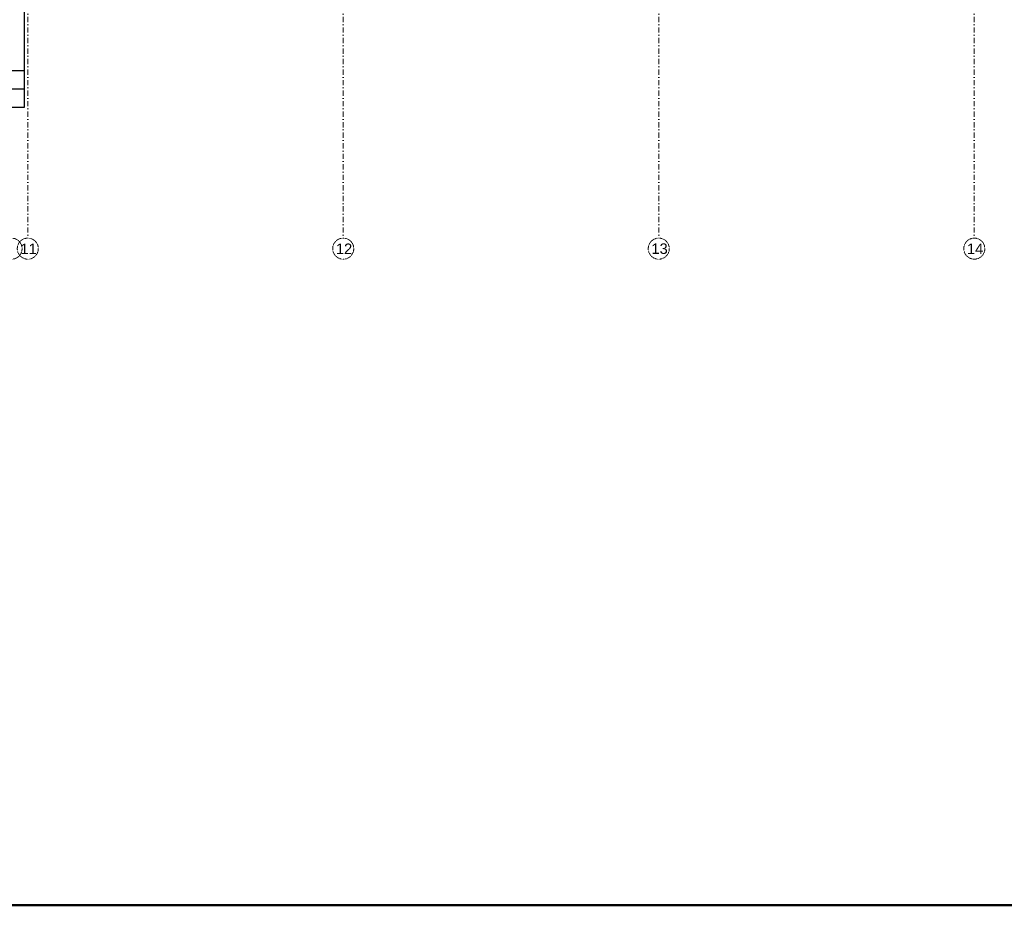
# Model space of a CAD drawing. Header units: millimetres. Extents: x -25785 to 64215, y 1802 to 45092.
# Tile 39 of 53: x 27151 to 45876, y 2956 to 19791. Entities that reach past the tile are written whole.
import ezdxf

# ---------------------------------------------------------------- set-up
doc = ezdxf.new("R2010")
doc.units = ezdxf.units.MM
doc.header["$MEASUREMENT"] = 0
doc.linetypes.add('DASHDOTX2', pattern=[2, 1, -0.5, 0, -0.5])
doc.layers.add('Cienka', color=8, linetype='Continuous')
doc.layers.add('G-Ramka', color=5, linetype='Continuous', lineweight=50)
doc.layers.add('Osie', color=6, linetype='DASHDOTX2', lineweight=15)
doc.styles.add('GENERATED_STYLE_1', font='arial.ttf')

# ---------------------------------------------------------------- blocks, each defined once
blk = doc.blocks.new('*U3')
at = {"layer": 'G-Ramka', "color": 5}
blk.add_lwpolyline([(35, 415), (35, 15), (870.05, 15), (870.05, 415)], close=True, dxfattribs=at)

msp = doc.modelspace()

# ---------------------------------------------------------------- linework, layer by layer
at = {"layer": 'Cienka', "linetype": 'Continuous', "flags": 128}
for points in [[(27243.91319, 18127.93384), (27243.91319, 20430.86984)], [(24445.6984, 18826.43141), (27243.91319, 18826.43141)], [(24445.6984, 18479.32641), (27243.91319, 18479.32641)], [(24445.6984, 18127.93384), (27243.91319, 18127.93384)]]:
    msp.add_lwpolyline(points, dxfattribs=at)
at = {"layer": 'Osie', "ltscale": 100}
for p, q in [((27305.29497, 41255.70129), (27305.29497, 15638.42236)), ((33303.90605, 41255.70129), (33303.90605, 15638.42236)), ((39304.69245, 41255.70129), (39304.69245, 15638.42236)), ((45305.41579, 41255.70129), (45305.41579, 15638.42236))]:
    msp.add_line(p, q, dxfattribs=at)
at = {"layer": 'Osie'}
for centre in [(26996.24227, 15438.42236), (27305.29497, 15438.42236), (33303.90605, 15438.42236), (39304.69245, 15438.42236), (45305.41579, 15438.42236)]:
    msp.add_circle(centre, 200, dxfattribs=at)

# ---------------------------------------------------------------- block references
at = {"layer": 'G-Ramka', "xscale": 104.0400000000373, "yscale": 104.0400000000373, "zscale": 104.04}
msp.add_blockref('*U3', (-26824.93776, 1395.03104), dxfattribs=at)

# ---------------------------------------------------------------- texts
at = {"layer": 'Osie', "char_height": 200, "attachment_point": 7, "style": 'GENERATED_STYLE_1'}
for s, insert in [('\\A1;11', (27165.11851, 15335.56333)), ('\\A1;12', (33163.72959, 15335.56333)), ('\\A1;13', (39164.51598, 15335.56333)), ('\\A1;14', (45165.23933, 15335.56333))]:
    msp.add_mtext(s, dxfattribs=dict(at, insert=insert))

doc.saveas('drawing.dxf')
